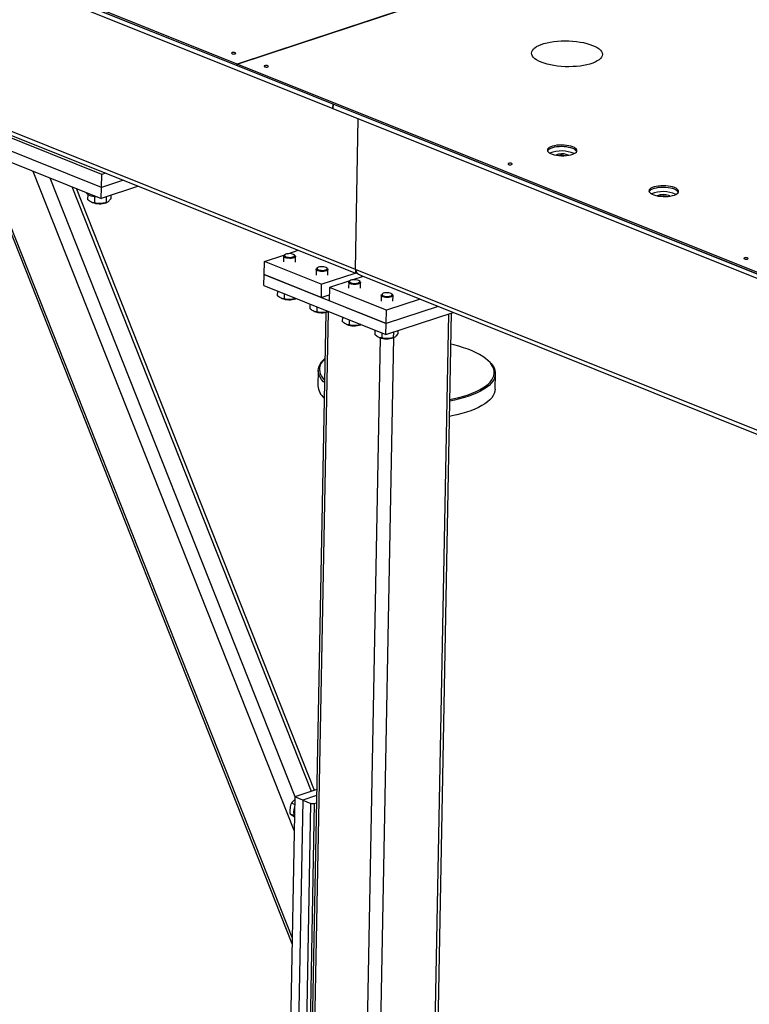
# Model space of a CAD drawing. Header units: millimetres. Extents: x 0 to 841, y 0 to 594.
# Tile 34 of 107: x 409 to 448, y 68 to 120. Entities that reach past the tile are written whole.
import ezdxf

# ---------------------------------------------------------------- set-up
doc = ezdxf.new("R2010")
doc.units = ezdxf.units.MM
doc.layers.add('TRAIT-FORT', color=4, linetype='Continuous', lineweight=25)

msp = doc.modelspace()

# ---------------------------------------------------------------- linework, layer by layer
at = {"layer": 'TRAIT-FORT', "color": 4, "linetype": 'Continuous', "lineweight": 25}
for p, q in [((474.65996, 135.36214), (420.49938, 117.50651)), ((420.49981, 117.50634), (474.66039, 135.36196)), ((379.19782, 133.95942), (420.49773, 117.41922)), ((420.49938, 117.50651), (379.19947, 134.04671)), ((425.57429, 115.38611), (397.18043, 126.75757)), ((397.17603, 126.5248), (425.56989, 115.15335)), ((426.76055, 106.64012), (398.36627, 118.01175)), ((398.63003, 117.70072), (426.76182, 106.43422)), ((420.49773, 117.41922), (420.49938, 117.50651)), ((420.49817, 117.41937), (420.49773, 117.41922)), ((420.49981, 117.50634), (420.49816, 117.41905)), ((420.49816, 117.41905), (461.79851, 100.87868)), ((461.80016, 100.96596), (420.49981, 117.50634)), ((413.33119, 111.66666), (403.86643, 115.4572)), ((425.56989, 115.15335), (425.57429, 115.38611)), ((425.57032, 115.1535), (425.56989, 115.15335)), ((425.57472, 115.38594), (425.57032, 115.15318)), ((425.57032, 115.15318), (453.96417, 103.78173)), ((453.96857, 104.01449), (425.57472, 115.38594)), ((413.31799, 110.96837), (403.85323, 114.75891)), ((426.76055, 106.64012), (426.91137, 114.6161)), ((403.84223, 114.17701), (413.30699, 110.38647)), ((406.76463, 113.00662), (423.39875, 70.984)), ((423.40458, 71.29225), (406.91656, 112.94577)), ((423.5117, 76.95708), (409.70866, 111.82756)), ((413.31799, 110.96837), (413.33119, 111.66666)), ((413.53168, 111.73276), (413.33119, 111.66666)), ((423.56542, 78.73622), (410.60943, 111.46681)), ((424.42656, 79.02012), (411.76635, 111.00348)), ((415.27403, 111.03496), (413.30699, 110.38647)), ((413.30699, 110.38647), (413.31799, 110.96837)), ((414.48206, 111.35214), (413.31799, 110.96837)), ((424.59434, 79.07543), (411.99176, 110.9132)), ((412.59214, 110.60318), (412.58724, 110.34398)), ((412.95737, 110.47785), (412.95133, 110.15805)), ((413.56648, 110.47202), (413.56083, 110.17304)), ((413.80961, 110.55217), (413.80624, 110.37395)), ((412.80091, 110.19178), (412.82233, 110.18284)), ((413.56422, 110.16881), (413.60848, 110.18534)), ((421.94102, 107.06024), (423.02614, 107.41798)), ((422.95958, 107.34024), (422.95374, 107.03183)), ((423.02625, 107.41807), (422.98534, 107.38434)), ((423.17916, 107.46843), (423.72781, 107.64931)), ((423.56038, 107.37347), (423.52078, 107.40872)), ((423.57863, 107.02001), (423.58446, 107.32842)), ((421.92781, 106.36195), (421.94102, 107.06024)), ((424.95253, 105.85416), (421.94102, 107.06024)), ((421.91681, 105.78005), (421.92781, 106.36195)), ((424.93933, 105.15587), (421.92781, 106.36195)), ((421.92781, 106.36195), (428.38106, 103.77749)), ((424.68044, 106.65105), (424.67461, 106.34264)), ((424.74712, 106.72888), (424.70621, 106.69515)), ((424.95253, 105.85416), (426.73933, 106.44323)), ((425.28125, 106.68428), (425.24165, 106.71953)), ((425.2995, 106.33083), (425.30533, 106.63923)), ((427.16955, 106.27093), (426.6209, 106.09005)), ((453.43397, 95.95769), (426.76055, 106.64012)), ((426.76196, 106.43421), (426.83337, 106.45776)), ((427.02432, 106.32909), (453.43524, 95.75178)), ((421.91681, 105.78005), (428.37006, 103.19559)), ((424.95253, 105.85416), (424.93933, 105.15587)), ((426.46787, 106.0396), (425.38275, 105.68186)), ((426.40131, 105.96186), (426.39547, 105.65345)), ((426.46798, 106.03969), (426.42708, 106.00596)), ((427.00211, 105.99509), (426.96251, 106.03034)), ((427.02036, 105.64164), (427.02619, 105.95004)), ((422.62802, 105.49521), (422.62368, 105.26549)), ((422.99287, 105.3491), (422.98777, 105.07956)), ((424.93933, 105.15587), (425.37552, 105.29968)), ((425.38275, 105.68186), (425.36954, 104.98357)), ((428.39426, 104.47578), (425.38275, 105.68186)), ((428.12217, 105.27267), (428.11634, 104.96426)), ((428.18885, 105.3505), (428.14794, 105.31677)), ((428.72298, 105.3059), (428.68338, 105.34115)), ((428.74123, 104.95245), (428.74706, 105.26086)), ((422.83735, 105.11329), (422.85877, 105.10436)), ((423.5975, 105.10695), (423.59727, 105.09455)), ((423.59727, 105.09455), (423.61512, 105.09989)), ((423.60066, 105.09033), (423.6205, 105.09774)), ((424.34889, 104.80603), (424.34455, 104.5763)), ((428.38106, 103.77749), (425.36954, 104.98357)), ((430.18106, 105.06485), (428.39426, 104.47578)), ((425.19067, 104.36665), (424.43225, 64.25958)), ((424.55822, 104.42411), (424.57964, 104.41517)), ((424.56958, 64.13059), (425.33116, 104.40473)), ((424.71373, 104.65991), (424.70863, 104.39038)), ((425.31837, 104.41776), (425.31813, 104.40536)), ((425.31813, 104.40536), (425.33599, 104.4107)), ((425.32153, 104.40114), (425.34137, 104.40855)), ((428.37006, 103.19559), (431.92341, 104.36706)), ((431.13143, 104.68423), (428.38106, 103.77749)), ((428.38106, 103.77749), (428.39426, 104.47578)), ((430.93039, 63.96588), (431.69294, 104.29108)), ((431.08613, 64.09426), (431.84721, 104.34194)), ((426.06976, 104.11684), (426.06541, 103.88711)), ((426.27908, 103.73492), (426.3005, 103.72598)), ((426.4346, 103.97072), (426.4295, 103.70119)), ((427.03923, 103.72857), (427.039, 103.71617)), ((427.039, 103.71617), (427.05685, 103.72151)), ((427.04239, 103.71195), (427.06223, 103.71936)), ((428.37006, 103.19559), (428.38106, 103.77749)), ((427.79062, 103.42765), (427.78628, 103.19792)), ((428.15546, 103.28153), (428.15037, 103.012)), ((428.76552, 103.32597), (428.75987, 103.02698)), ((429.00865, 103.40612), (429.00528, 103.2279)), ((427.32296, 63.02789), (428.07914, 103.01606)), ((427.99995, 103.04573), (428.02137, 103.03679)), ((428.02972, 63.00959), (428.78653, 103.03145)), ((428.76326, 103.02276), (428.80752, 103.03929)), ((433.80353, 101.79383), (433.74696, 101.8442)), ((424.79147, 101.29543), (424.77606, 100.48076)), ((434.14939, 100.30352), (434.16479, 101.11818)), ((423.54522, 78.72956), (423.30314, 65.92767)), ((424.71316, 79.1146), (423.54522, 78.72956)), ((423.97544, 78.55726), (423.54522, 78.72956)), ((424.70718, 78.7985), (423.97544, 78.55726)), ((423.53782, 78.33816), (423.3803, 78.40125)), ((423.97544, 78.55726), (423.73335, 65.75537)), ((423.97544, 78.55726), (424.40565, 78.38496)), ((424.16357, 65.58308), (424.40565, 78.38496)), ((424.58234, 78.38039), (424.34026, 65.5785)), ((424.40565, 78.38496), (424.58234, 78.38039)), ((424.58234, 78.38039), (424.70001, 78.41918)), ((423.5029, 77.74098), (423.31465, 77.81637))]:
    msp.add_line(p, q, dxfattribs=at)
at = {"layer": 'TRAIT-FORT', "color": 4, "linetype": 'Continuous', "lineweight": 25, "flags": 128}
for points in [[(439.31203, 118.49378), (439.4436, 118.43527), (439.55769, 118.37218), (439.65296, 118.30527), (439.72829, 118.23531), (439.7828, 118.16313), (439.81584, 118.08957), (439.82704, 118.01549), (439.81626, 117.94176), (439.78363, 117.86925), (439.72953, 117.79881), (439.65459, 117.73125), (439.5597, 117.66739), (439.44596, 117.60795), (439.3147, 117.55365), (439.16748, 117.50511), (439.00601, 117.46291), (438.83218, 117.42754), (438.64805, 117.39942), (438.45575, 117.37887), (438.25755, 117.36613), (438.05577, 117.36136), (437.85278, 117.36461), (437.65096, 117.37585), (437.45267, 117.39493), (437.26024, 117.42165), (437.07593, 117.45568), (436.90188, 117.49662), (436.74016, 117.544), (436.59264, 117.59725), (436.46107, 117.65577), (436.34698, 117.71885), (436.25171, 117.78576), (436.17638, 117.85572), (436.12188, 117.92791), (436.08883, 118.00147), (436.07763, 118.07555), (436.08841, 118.14927), (436.12104, 118.22178), (436.17514, 118.29223), (436.25008, 118.35978), (436.34497, 118.42365), (436.45872, 118.48308), (436.58997, 118.53738), (436.73719, 118.58592), (436.89866, 118.62812), (437.07249, 118.66349), (437.25663, 118.69162), (437.44892, 118.71217), (437.64712, 118.7249), (437.8489, 118.72967), (438.05189, 118.72642), (438.25371, 118.71518), (438.452, 118.6961), (438.64443, 118.66939), (438.82874, 118.63536), (439.00279, 118.59442), (439.16451, 118.54704), (439.31203, 118.49378)], [(420.40038, 118.10213), (420.36453, 118.11195), (420.32173, 118.11618), (420.27847, 118.11418), (420.24136, 118.10625), (420.21603, 118.09359), (420.20635, 118.07815), (420.21379, 118.06225), (420.23722, 118.04834), (420.27306, 118.03852), (420.31587, 118.03429), (420.35912, 118.03629), (420.39624, 118.04422), (420.42156, 118.05687), (420.43124, 118.07232), (420.4238, 118.08821), (420.40038, 118.10213)], [(422.12124, 117.41294), (422.0854, 117.42276), (422.04259, 117.42699), (421.99934, 117.42499), (421.96222, 117.41706), (421.9369, 117.4044), (421.92722, 117.38896), (421.93466, 117.37306), (421.95808, 117.35915), (421.99393, 117.34933), (422.03673, 117.3451), (422.07999, 117.3471), (422.1171, 117.35503), (422.14243, 117.36768), (422.15211, 117.38313), (422.14467, 117.39902), (422.12124, 117.41294)], [(438.26402, 113.12216), (438.16499, 113.15587), (438.0525, 113.18324), (437.92981, 113.20348), (437.80043, 113.21601), (437.66809, 113.22046), (437.53659, 113.21671), (437.40973, 113.20487), (437.29114, 113.18527), (437.18424, 113.15849), (437.09211, 113.12529), (437.01739, 113.08663), (436.96224, 113.04361), (436.92823, 112.99748), (436.91636, 112.94957), (436.92696, 112.90124), (436.95973, 112.8539), (437.01372, 112.80891), (437.08738, 112.76755), (437.17859, 112.73102), (437.28473, 112.70037), (437.40274, 112.67648), (437.52924, 112.66004), (437.66057, 112.65152), (437.79297, 112.65117), (437.92261, 112.65899), (438.04578, 112.67476), (438.15894, 112.69804), (438.25881, 112.72814), (438.34254, 112.7642), (438.40771, 112.80519), (438.45245, 112.84992), (438.47547, 112.89711), (438.47611, 112.9454), (438.45435, 112.99341), (438.41081, 113.03974), (438.34675, 113.08308), (438.26402, 113.12216)], [(438.26237, 113.03488), (438.16334, 113.06859), (438.05085, 113.09596), (437.92816, 113.11619), (437.79878, 113.12872), (437.66644, 113.13317), (437.53494, 113.12942), (437.40808, 113.11758), (437.28949, 113.09799), (437.18259, 113.07121), (437.09046, 113.038), (437.01574, 112.99934), (436.96058, 112.95632), (436.92658, 112.9102), (436.92478, 112.90634)], [(438.26237, 113.03488), (438.16334, 113.06859), (438.05085, 113.09596), (437.92816, 113.11619), (437.79878, 113.12872), (437.66644, 113.13317), (437.53494, 113.12942), (437.40808, 113.11758), (437.28949, 113.09799), (437.18259, 113.07121), (437.09046, 113.038), (437.01574, 112.99934), (436.96058, 112.95632), (436.92658, 112.9102), (436.92478, 112.90634)], [(438.02735, 112.67182), (438.0186, 112.67791), (437.9645, 112.70537)], [(435.02774, 112.24402), (434.99189, 112.25384), (434.94908, 112.25807), (434.90583, 112.25607), (434.86872, 112.24814), (434.84339, 112.23548), (434.83371, 112.22003), (434.84115, 112.20414), (434.86457, 112.19023), (434.90042, 112.18041), (434.94323, 112.17618), (434.98648, 112.17818), (435.02359, 112.18611), (435.04892, 112.19876), (435.0586, 112.21421), (435.05116, 112.2301), (435.02774, 112.24402)], [(443.64172, 110.96845), (443.54269, 111.00216), (443.43021, 111.02953), (443.30751, 111.04976), (443.17814, 111.06229), (443.04579, 111.06674), (442.9143, 111.06299), (442.78743, 111.05115), (442.66884, 111.03156), (442.56195, 111.00477), (442.46981, 110.97157), (442.39509, 110.93291), (442.33994, 110.88989), (442.30594, 110.84376), (442.29407, 110.79585), (442.30467, 110.74753), (442.33743, 110.70019), (442.39142, 110.65519), (442.46508, 110.61383), (442.5563, 110.5773), (442.66244, 110.54665), (442.78045, 110.52276), (442.90694, 110.50632), (443.03828, 110.4978), (443.17067, 110.49745), (443.30032, 110.50527), (443.42349, 110.52105), (443.53664, 110.54432), (443.63652, 110.57442), (443.72025, 110.61048), (443.78542, 110.65147), (443.83015, 110.6962), (443.85317, 110.74339), (443.85381, 110.79169), (443.83205, 110.83969), (443.78852, 110.88603), (443.72446, 110.92936), (443.64172, 110.96845)], [(443.64007, 110.88116), (443.54104, 110.91487), (443.42856, 110.94224), (443.30586, 110.96248), (443.17648, 110.975), (443.04414, 110.97946), (442.91265, 110.97571), (442.78578, 110.96387), (442.66719, 110.94427), (442.56029, 110.91749), (442.46816, 110.88429), (442.39344, 110.84562), (442.33829, 110.80261), (442.30429, 110.75648), (442.30248, 110.75262)], [(443.64007, 110.88116), (443.54104, 110.91487), (443.42856, 110.94224), (443.30586, 110.96248), (443.17648, 110.975), (443.04414, 110.97946), (442.91265, 110.97571), (442.78578, 110.96387), (442.66719, 110.94427), (442.56029, 110.91749), (442.46816, 110.88429), (442.39344, 110.84562), (442.33829, 110.80261), (442.30429, 110.75648), (442.30251, 110.75268)], [(413.1227, 110.46028), (413.10125, 110.46168), (412.98151, 110.47427), (412.8689, 110.49437), (412.76705, 110.52133), (412.67921, 110.55428), (412.60822, 110.59217), (412.55636, 110.63378), (412.52529, 110.67777), (412.51742, 110.70268)], [(443.40505, 110.51811), (443.3963, 110.52419), (443.34221, 110.55165)], [(423.56038, 107.37347), (423.56418, 107.36992), (423.58323, 107.33937), (423.5792, 107.30845), (423.55238, 107.27945), (423.50477, 107.25452), (423.4399, 107.2355), (423.36258, 107.22382), (423.27854, 107.22033), (423.19402, 107.2253), (423.11529, 107.23835), (423.04817, 107.25853), (422.99766, 107.28432), (422.9675, 107.31382), (422.95992, 107.34485), (422.97549, 107.37509), (422.98534, 107.38434)], [(423.48903, 107.42967), (423.43241, 107.45126), (423.3616, 107.46607), (423.28291, 107.4728), (423.20331, 107.47084), (423.12989, 107.46037), (423.06916, 107.44233), (423.02653, 107.4183), (423.00578, 107.39044), (423.00875, 107.36121), (423.03519, 107.33321), (423.08274, 107.30893), (423.14717, 107.29052), (423.22277, 107.27963), (423.30281, 107.27722), (423.38018, 107.2835), (423.44801, 107.29792), (423.50028, 107.31919), (423.53232, 107.34543), (423.54131, 107.3743), (423.52644, 107.40324), (423.48903, 107.42967)], [(447.50401, 107.2474), (447.46817, 107.25722), (447.42536, 107.26145), (447.38211, 107.25945), (447.34499, 107.25151), (447.31967, 107.23886), (447.30999, 107.22341), (447.31742, 107.20752), (447.34085, 107.1936), (447.37669, 107.18378), (447.4195, 107.17955), (447.46275, 107.18155), (447.49987, 107.18949), (447.52519, 107.20214), (447.53488, 107.21759), (447.52744, 107.23348), (447.50401, 107.2474)], [(425.28125, 106.68428), (425.28505, 106.68073), (425.3041, 106.65019), (425.30006, 106.61926), (425.27325, 106.59026), (425.22564, 106.56533), (425.16077, 106.54631), (425.08345, 106.53463), (424.99941, 106.53114), (424.91489, 106.53611), (424.83615, 106.54917), (424.76904, 106.56934), (424.71853, 106.59513), (424.68836, 106.62463), (424.68078, 106.65566), (424.69635, 106.6859), (424.70621, 106.69515)], [(425.2099, 106.74049), (425.15327, 106.76207), (425.08247, 106.77688), (425.00377, 106.78361), (424.92417, 106.78165), (424.85075, 106.77118), (424.79003, 106.75314), (424.74739, 106.72911), (424.72664, 106.70125), (424.72962, 106.67202), (424.75605, 106.64402), (424.8036, 106.61974), (424.86804, 106.60133), (424.94363, 106.59044), (425.02367, 106.58803), (425.10105, 106.59431), (425.16888, 106.60873), (425.22114, 106.63), (425.25319, 106.65624), (425.26218, 106.68511), (425.24731, 106.71405), (425.2099, 106.74049)], [(427.00211, 105.99509), (427.00591, 105.99154), (427.02496, 105.961), (427.02093, 105.93007), (426.99411, 105.90107), (426.94651, 105.87614), (426.88164, 105.85713), (426.80431, 105.84544), (426.72028, 105.84195), (426.63575, 105.84692), (426.55702, 105.85998), (426.4899, 105.88015), (426.43939, 105.90594), (426.40923, 105.93545), (426.40165, 105.96647), (426.41722, 105.99671), (426.42708, 106.00596)], [(426.93076, 106.0513), (426.87414, 106.07288), (426.80333, 106.08769), (426.72464, 106.09442), (426.64504, 106.09246), (426.57162, 106.08199), (426.51089, 106.06395), (426.46826, 106.03992), (426.44751, 106.01206), (426.45048, 105.98283), (426.47692, 105.95483), (426.52447, 105.93055), (426.5889, 105.91214), (426.6645, 105.90125), (426.74454, 105.89884), (426.82191, 105.90512), (426.88974, 105.91954), (426.94201, 105.94081), (426.97406, 105.96705), (426.98304, 105.99592), (426.96817, 106.02486), (426.93076, 106.0513)], [(428.72298, 105.3059), (428.72678, 105.30235), (428.74583, 105.27181), (428.74179, 105.24088), (428.71498, 105.21188), (428.66737, 105.18695), (428.6025, 105.16794), (428.52518, 105.15625), (428.44114, 105.15276), (428.35662, 105.15773), (428.27788, 105.17079), (428.21077, 105.19096), (428.16026, 105.21675), (428.13009, 105.24626), (428.12252, 105.27728), (428.13808, 105.30752), (428.14794, 105.31677)], [(428.65163, 105.36211), (428.59501, 105.38369), (428.5242, 105.3985), (428.4455, 105.40523), (428.36591, 105.40327), (428.29248, 105.39281), (428.23176, 105.37476), (428.18913, 105.35073), (428.16838, 105.32287), (428.17135, 105.29364), (428.19779, 105.26564), (428.24533, 105.24136), (428.30977, 105.22295), (428.38536, 105.21206), (428.4654, 105.20965), (428.54278, 105.21593), (428.61061, 105.23035), (428.66287, 105.25162), (428.69492, 105.27786), (428.70391, 105.30673), (428.68904, 105.33567), (428.65163, 105.36211)], [(431.76059, 99.76108), (431.97608, 99.80498), (432.23866, 99.86686), (432.48809, 99.9354), (432.72319, 100.01028), (432.94282, 100.09114), (433.14595, 100.17759), (433.33161, 100.26922), (433.4989, 100.3656), (433.64705, 100.46627), (433.77533, 100.57074), (433.88313, 100.67852), (433.96996, 100.78909), (434.03538, 100.90194), (434.07909, 101.01651), (434.10087, 101.13227), (434.10064, 101.24866), (434.07838, 101.36513), (434.0342, 101.48112), (433.96832, 101.59608), (433.88104, 101.70946), (433.77279, 101.82072), (433.64408, 101.92934), (433.49552, 102.03479), (433.32782, 102.13657), (433.14178, 102.2342), (432.93829, 102.32721), (432.71831, 102.41516), (432.48289, 102.49763), (432.23317, 102.57422), (431.97032, 102.64457), (431.81582, 102.68159)], [(425.12038, 100.64932), (425.06906, 100.69965), (424.96992, 100.81356), (424.89226, 100.92934), (424.83645, 101.04645), (424.80276, 101.16432), (424.79136, 101.28239), (424.80228, 101.4001), (424.8355, 101.5169), (424.89083, 101.63221), (424.96803, 101.74549), (425.06671, 101.85621), (425.14457, 101.92865)], [(425.14447, 101.92326), (425.12663, 101.90575), (425.02926, 101.7965), (424.95309, 101.68473), (424.8985, 101.57095), (424.86573, 101.45572), (424.85495, 101.33957), (424.8662, 101.22308), (424.89944, 101.10678), (424.9545, 100.99123), (425.03113, 100.87699), (425.12268, 100.77108)], [(433.80353, 101.79383), (433.82971, 101.77004), (433.93943, 101.65728), (434.02788, 101.54236), (434.09465, 101.42585), (434.13943, 101.30829), (434.16199, 101.19025), (434.16223, 101.07228), (434.14014, 100.95496), (434.09585, 100.83884), (434.02954, 100.72447), (433.94155, 100.6124), (433.83228, 100.50317), (433.70227, 100.39728), (433.55212, 100.29526), (433.38257, 100.19757), (433.1944, 100.1047), (432.98853, 100.01708), (432.76592, 99.93513), (432.52765, 99.85924), (432.27485, 99.78977), (432.00872, 99.72705), (431.75899, 99.67666)], [(434.14939, 100.30352), (434.13857, 100.19884), (434.10536, 100.08205), (434.05002, 99.96674), (433.97283, 99.85345), (433.87414, 99.74273), (433.75443, 99.63511), (433.61426, 99.53109), (433.45432, 99.43118), (433.27535, 99.33584), (433.07821, 99.24554), (432.86385, 99.16071), (432.63327, 99.08174), (432.38759, 99.00902), (432.12797, 98.94288), (431.85564, 98.88366), (431.74359, 98.86199)]]:
    msp.add_lwpolyline(points, dxfattribs=at)
at = {"layer": 'TRAIT-FORT', "color": 4, "linetype": 'Continuous', "lineweight": 25}
for centre, radius, start, end in [((437.66549, 111.24335), 1.66295, 66.051783, 111.781555), ((437.68624, 111.9673), 0.78878, 69.342879, 114.600045), ((437.67798, 111.90399), 0.77475, 75.705296, 102.128042), ((438.17256, 112.70389), 0.34296, 30.344258, 74.819238), ((443.04319, 109.08963), 1.66296, 66.051929, 111.781409), ((443.06394, 109.81357), 0.78879, 69.343019, 114.599306), ((443.05568, 109.75028), 0.77475, 75.705071, 102.128267), ((443.55027, 110.55017), 0.34296, 30.344261, 74.819238), ((443.55022, 110.55009), 0.34304, 30.362995, 74.815668), ((413.21365, 111.25324), 1.13968, 249.918418, 287.91492), ((423.25009, 106.17475), 1.13968, 249.918418, 287.91492), ((424.97096, 105.48556), 1.13968, 249.918418, 287.91492), ((426.69182, 104.79637), 1.13968, 249.918418, 287.91492), ((428.41269, 104.10718), 1.13968, 249.918418, 287.91492), ((425.65935, 100.52364), 0.88433, 182.779164, 231.17888), ((424.29519, 77.9054), 0.80741, 160.357123, 197.424825)]:
    msp.add_arc(centre, radius, start, end, dxfattribs=at)
for centre, major_axis, ratio, start_param, end_param in [((426.77436, 106.83315), (0.01247, 0.39895), 0.02226163, 2.0765371, 3.14971087), ((426.77436, 106.83315), (0.01247, 0.39895), 0.02226163, 2.0765371, 3.13347443), ((427.29062, 106.6264), (0.53, -0.01656), 0.65853083, 3.14971087, 4.20664821)]:
    msp.add_ellipse(centre, major_axis=major_axis, ratio=ratio, start_param=start_param, end_param=end_param, dxfattribs=at)
for points, knots in [([(412.95133, 110.15805), (412.90467, 110.16403), (412.8275, 110.17392), (412.71644, 110.23338), (412.64206, 110.29186), (412.59942, 110.3324), (412.58724, 110.34398)], [0, 0, 0, 0, 0.38554949, 0.63764185, 0.89654625, 1, 1, 1, 1]), ([(413.56083, 110.17304), (413.50769, 110.15898), (413.40025, 110.13055), (413.24162, 110.11722), (413.0904, 110.12734), (412.99797, 110.14775), (412.95133, 110.15805)], [0, 0, 0, 0, 0.26460494, 0.53494775, 0.76534313, 1, 1, 1, 1]), ([(413.56083, 110.17304), (413.58189, 110.17771), (413.62446, 110.18717), (413.68808, 110.22997), (413.74934, 110.29375), (413.78716, 110.34705), (413.80624, 110.37395)], [0, 0, 0, 0, 0.26460494, 0.53494775, 0.76534313, 1, 1, 1, 1]), ([(422.98777, 105.07956), (422.94111, 105.08555), (422.86395, 105.09544), (422.75288, 105.15489), (422.6785, 105.21337), (422.63586, 105.25391), (422.62368, 105.26549)], [0, 0, 0, 0, 0.38554949, 0.63764185, 0.89654625, 1, 1, 1, 1]), ([(423.59727, 105.09455), (423.54413, 105.08049), (423.43669, 105.05206), (423.27806, 105.03873), (423.12684, 105.04886), (423.03441, 105.06927), (422.98777, 105.07956)], [0, 0, 0, 0, 0.26460494, 0.53494775, 0.76534313, 1, 1, 1, 1]), ([(424.70863, 104.39038), (424.66198, 104.39636), (424.58481, 104.40625), (424.47374, 104.4657), (424.39937, 104.52418), (424.35672, 104.56473), (424.34455, 104.5763)], [0, 0, 0, 0, 0.38554949, 0.63764185, 0.89654625, 1, 1, 1, 1]), ([(425.31813, 104.40536), (425.26499, 104.3913), (425.15756, 104.36288), (424.99892, 104.34954), (424.84771, 104.35967), (424.75527, 104.38008), (424.70863, 104.39038)], [0, 0, 0, 0, 0.26460494, 0.53494775, 0.76534313, 1, 1, 1, 1]), ([(426.4295, 103.70119), (426.38284, 103.70717), (426.30568, 103.71706), (426.19461, 103.77651), (426.12023, 103.83499), (426.07759, 103.87554), (426.06541, 103.88711)], [0, 0, 0, 0, 0.38554949, 0.63764185, 0.89654625, 1, 1, 1, 1]), ([(427.039, 103.71617), (426.98586, 103.70211), (426.87842, 103.67369), (426.71979, 103.66035), (426.56857, 103.67048), (426.47614, 103.69089), (426.4295, 103.70119)], [0, 0, 0, 0, 0.26460494, 0.53494775, 0.76534313, 1, 1, 1, 1]), ([(428.15037, 103.012), (428.10371, 103.01798), (428.02654, 103.02787), (427.91547, 103.08732), (427.8411, 103.1458), (427.79845, 103.18635), (427.78628, 103.19792)], [0, 0, 0, 0, 0.38554949, 0.63764185, 0.89654625, 1, 1, 1, 1]), ([(428.75987, 103.02698), (428.78092, 103.03166), (428.8235, 103.04112), (428.88712, 103.08391), (428.94838, 103.1477), (428.9862, 103.201), (429.00528, 103.2279)], [0, 0, 0, 0, 0.26460494, 0.53494775, 0.76534313, 1, 1, 1, 1]), ([(428.75987, 103.02698), (428.70672, 103.01292), (428.59929, 102.9845), (428.44065, 102.97116), (428.28944, 102.98129), (428.19701, 103.0017), (428.15037, 103.012)], [0, 0, 0, 0, 0.26460494, 0.53494775, 0.76534313, 1, 1, 1, 1]), ([(423.31465, 77.81637), (423.30993, 77.89602), (423.30213, 78.02775), (423.32418, 78.20545), (423.35267, 78.31953), (423.37416, 78.3831), (423.3803, 78.40125)], [0, 0, 0, 0, 0.38554949, 0.63764185, 0.89654625, 1, 1, 1, 1]), ([(423.54243, 78.58209), (423.54165, 78.58147), (423.50645, 78.55397), (423.45114, 78.49274), (423.40405, 78.43193), (423.3803, 78.40125)], [0, 0, 0, 0, 0.01117466, 0.50105679, 1, 1, 1, 1]), ([(423.53032, 77.66894), (423.5004, 77.68764), (423.4401, 77.72536), (423.36949, 77.77424), (423.33304, 77.80224), (423.31465, 77.81637)], [0, 0, 0, 0, 0.32780192, 0.66082113, 1, 1, 1, 1])]:
    msp.add_open_spline(points, degree=3, knots=knots, dxfattribs=at)

doc.saveas('drawing.dxf')
